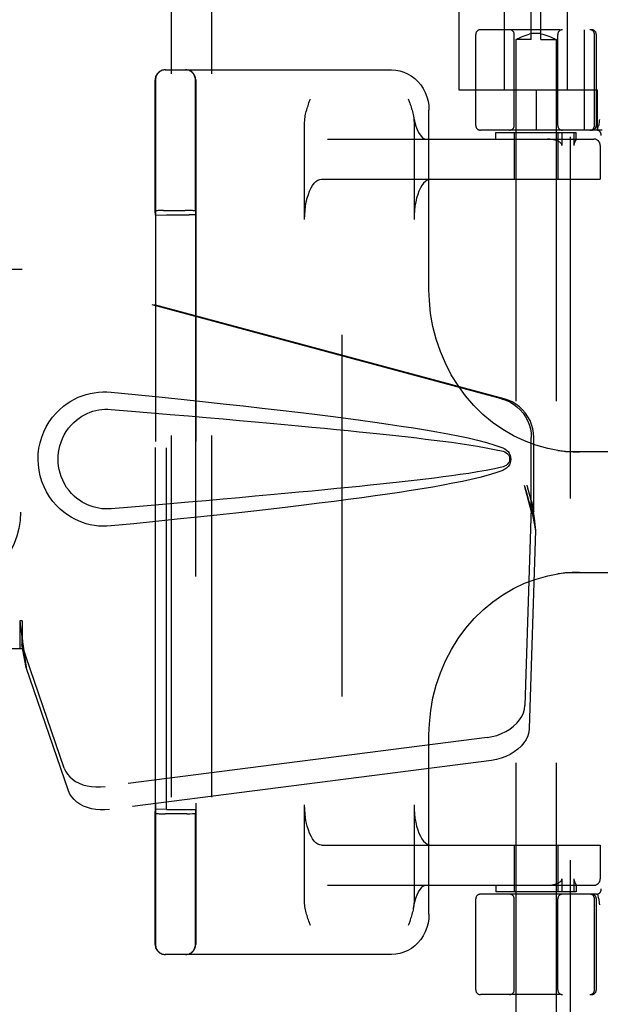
# Model space of a CAD drawing. Header units: inches. Extents: x 0 to 204, y 0 to 132.
# Tile 8 of 118: x 98.1 to 99.91, y 47.93 to 50.99. Entities that reach past the tile are written whole.
import ezdxf

# ---------------------------------------------------------------- set-up
doc = ezdxf.new("R2010")
doc.units = ezdxf.units.IN
doc.header["$LTSCALE"] = 11.243375
doc.header["$MEASUREMENT"] = 0
doc.linetypes.add('HIDDEN', pattern=[0.2, 0.1, -0.1])
for name, color, linetype in [('DEFAULT_2', 8, 'HIDDEN'), ('DOOR_ASSEMBLY', 7, 'CONTINUOUS'), ('SUBPANEL', 7, 'CONTINUOUS')]:
    doc.layers.add(name, color=color, linetype=linetype)

msp = doc.modelspace()

# ---------------------------------------------------------------- linework, layer by layer
at = {"layer": 'DEFAULT_2', "color": 8, "linetype": 'HIDDEN'}
for p, q in [((99.1038, 12.9075), (99.1038, 86.0115)), ((99.6085, 50.772), (99.6085, 51.2145)), ((99.8035, 50.772), (99.8035, 51.2145)), ((99.691, 50.9285), (99.691, 51.1785)), ((99.721, 50.9285), (99.721, 51.1785)), ((99.466, 51.0215), (99.466, 50.772)), ((99.5185, 50.662), (99.5185, 50.9445)), ((102.0285, 50.9595), (99.5335, 50.9595)), ((99.6385, 50.662), (99.6385, 50.9445)), ((99.6526, 50.9333), (99.6566, 50.9353)), ((99.6566, 50.9353), (99.6613, 50.9374)), ((99.6612, 50.9374), (99.6666, 50.9396)), ((99.6665, 50.9396), (99.6723, 50.9417)), ((99.6723, 50.9417), (99.6784, 50.9436)), ((99.6783, 50.9436), (99.6846, 50.9452)), ((99.691, 50.9465), (99.6846, 50.9452)), ((99.721, 50.9477), (99.691, 50.9477)), ((99.721, 50.9465), (99.7274, 50.9452)), ((99.7274, 50.9452), (99.7337, 50.9436)), ((99.7336, 50.9436), (99.7398, 50.9417)), ((99.7397, 50.9417), (99.7455, 50.9396)), ((99.7454, 50.9396), (99.7508, 50.9374)), ((99.7507, 50.9374), (99.7555, 50.9353)), ((99.7554, 50.9353), (99.7595, 50.9333)), ((99.7735, 50.662), (99.7735, 50.9445)), ((99.8558, 50.9595), (99.8558, 50.647)), ((99.8879, 50.662), (99.8879, 50.9445)), ((99.8935, 50.662), (99.8935, 50.9445)), ((99.6439, 50.9287), (99.6435, 50.9285)), ((99.691, 50.9285), (99.6435, 50.9285)), ((99.6435, 50.9285), (99.6435, 47.4785)), ((99.6439, 50.9287), (99.6468, 50.9303)), ((99.6467, 50.9303), (99.6493, 50.9317)), ((99.6493, 50.9317), (99.6526, 50.9334)), ((99.721, 50.9285), (99.7685, 50.9285)), ((99.7594, 50.9334), (99.7627, 50.9317)), ((99.7627, 50.9317), (99.7653, 50.9303)), ((99.7653, 50.9303), (99.7682, 50.9287)), ((99.7685, 50.9285), (99.7685, 47.4785)), ((98.5535, 50.8345), (99.2571, 50.8345)), ((98.5233, 50.8035), (98.5233, 48.1155)), ((98.6483, 50.8035), (98.6483, 48.1155)), ((98.5223, 50.7362), (98.5224, 50.7818)), ((98.6473, 50.7361), (98.6474, 50.7816)), ((99.466, 50.772), (99.896, 50.772)), ((99.706, 50.772), (99.706, 50.647)), ((99.896, 50.772), (99.896, 50.647)), ((98.5222, 50.6557), (98.5223, 50.7362)), ((98.6472, 50.6559), (98.6473, 50.7361)), ((99.3733, 50.1509), (99.3733, 50.7095)), ((98.9869, 50.3695), (98.9869, 50.671)), ((99.3269, 50.671), (99.3269, 50.3695)), ((99.8973, 50.6466), (99.9007, 50.6611)), ((99.9008, 50.6616), (99.9007, 50.6611)), ((99.9013, 50.6664), (99.9008, 50.6616)), ((99.9018, 50.6711), (99.9013, 50.6664)), ((98.5222, 50.5366), (98.5222, 50.6557)), ((98.6472, 50.5371), (98.6472, 50.6559)), ((99.9113, 50.647), (99.5335, 50.647)), ((99.581, 50.6395), (99.831, 50.6395)), ((99.581, 50.6195), (99.581, 50.6395)), ((99.6385, 50.6395), (99.6385, 50.4945)), ((99.7735, 50.6395), (99.7735, 50.4945)), ((99.7869, 50.5995), (99.7869, 50.6395)), ((99.8236, 50.6395), (99.8236, 50.5995)), ((99.831, 50.6193), (99.831, 50.6395)), ((99.0577, 50.6195), (99.8856, 50.6195)), ((99.8291, 50.615), (99.8273, 50.6114)), ((99.831, 50.6195), (99.831, 50.6194)), ((99.9054, 50.5995), (99.9054, 50.4945)), ((99.9056, 50.5995), (99.9056, 50.4945)), ((98.5222, 50.3965), (98.5222, 50.5366)), ((98.6472, 50.3965), (98.6472, 50.5371)), ((99.0396, 50.4945), (99.9056, 50.4945)), ((98.5229, 50.3826), (98.5222, 50.3965)), ((98.5391, 50.397), (98.5312, 50.3969)), ((98.5483, 50.397), (98.5391, 50.397)), ((98.5483, 50.397), (98.6161, 50.397)), ((98.6257, 50.397), (98.6161, 50.397)), ((98.6472, 50.3965), (98.6478, 50.3836)), ((98.5229, 50.3826), (98.5578, 50.3839)), ((98.5229, 48.5364), (98.5229, 50.3826)), ((98.5578, 50.3839), (98.6278, 50.3839)), ((98.5578, 48.5351), (98.5578, 50.3839)), ((98.6478, 50.3836), (98.6478, 48.5355)), ((100.2748, 49.647), (99.7972, 49.647)), ((99.7972, 49.272), (100.2748, 49.272)), ((99.3733, 48.2095), (99.3733, 48.7681)), ((98.9869, 48.248), (98.9869, 48.5495)), ((99.3269, 48.5495), (99.3269, 48.248)), ((98.5222, 48.5226), (98.5229, 48.5364)), ((98.5578, 48.5351), (98.5229, 48.5364)), ((98.5436, 48.522), (98.5531, 48.522)), ((98.621, 48.522), (98.5531, 48.522)), ((98.5578, 48.5351), (98.6278, 48.5351)), ((98.621, 48.522), (98.6302, 48.5221)), ((98.6302, 48.5221), (98.6381, 48.5222)), ((98.6478, 48.5355), (98.6472, 48.5226)), ((99.0396, 48.4245), (99.9056, 48.4245)), ((99.6385, 48.4245), (99.6385, 48.2795)), ((99.7735, 48.4245), (99.7735, 48.2795)), ((99.9054, 48.4245), (99.9054, 48.3195)), ((99.9056, 48.4245), (99.9056, 48.3195)), ((99.7869, 48.2795), (99.7869, 48.3195)), ((99.8236, 48.3195), (99.8236, 48.2795)), ((99.0577, 48.2995), (99.8856, 48.2995)), ((99.581, 48.2995), (99.581, 48.2795)), ((99.831, 48.2795), (99.581, 48.2795)), ((99.831, 48.2997), (99.831, 48.2795)), ((99.831, 48.2996), (99.831, 48.2995)), ((99.8973, 48.2724), (99.9007, 48.2579)), ((99.5185, 47.9745), (99.5185, 48.257)), ((99.8939, 48.272), (99.5335, 48.272)), ((99.6385, 47.9745), (99.6385, 48.257)), ((99.7735, 47.9745), (99.7735, 48.257)), ((99.8879, 47.9745), (99.8879, 48.257)), ((99.8935, 47.9745), (99.8935, 48.257)), ((99.9008, 48.2574), (99.9007, 48.2579)), ((98.5223, 48.2102), (98.5223, 48.2335)), ((98.6473, 48.2099), (98.6473, 48.2332)), ((98.5223, 48.1891), (98.5223, 48.2102)), ((98.5223, 48.1705), (98.5223, 48.1891)), ((98.6473, 48.189), (98.6473, 48.2099)), ((98.6473, 48.1704), (98.6473, 48.189)), ((98.5224, 48.1303), (98.5223, 48.1705)), ((98.6474, 48.1303), (98.6473, 48.1704)), ((98.5225, 48.1173), (98.5224, 48.1303)), ((98.6475, 48.1174), (98.6474, 48.1303)), ((99.2571, 48.0845), (98.5535, 48.0845)), ((102.0285, 47.9595), (99.5335, 47.9595))]:
    msp.add_line(p, q, dxfattribs=at)
for points in [[(99.7685, 50.9285), (99.7682, 50.9287), (99.7671, 50.9293)], [(99.2571, 50.8345), (99.27, 50.8338), (99.2827, 50.8315), (99.2951, 50.8277), (99.3071, 50.8224), (99.3185, 50.8157), (99.3292, 50.8076), (99.339, 50.7983), (99.3477, 50.7879), (99.3553, 50.7764), (99.3617, 50.7641), (99.3668, 50.7511), (99.3704, 50.7375), (99.3726, 50.7236), (99.3734, 50.7095)], [(98.5224, 50.7818), (98.5225, 50.7989), (98.5225, 50.8013), (98.5225, 50.8029), (98.5225, 50.8035)], [(98.6474, 50.7816), (98.6475, 50.7988), (98.6475, 50.8013), (98.6475, 50.8029), (98.6475, 50.8035)], [(98.9869, 50.671), (98.9871, 50.6768), (98.9875, 50.6822), (98.9882, 50.6872), (98.989, 50.6921), (98.99, 50.6967), (98.991, 50.7012), (98.9921, 50.7056), (98.9933, 50.71), (98.9946, 50.7143), (98.996, 50.7187), (98.9974, 50.723), (98.9989, 50.7274), (99.0004, 50.7317)], [(99.0004, 50.7317), (99.0035, 50.7403), (99.005, 50.7445)], [(99.3088, 50.7445), (99.3119, 50.7358), (99.3135, 50.7314), (99.315, 50.727), (99.3165, 50.7226), (99.3179, 50.7182), (99.3193, 50.7137), (99.3206, 50.7092), (99.3219, 50.7047), (99.323, 50.7001), (99.3241, 50.6955)], [(99.3241, 50.6955), (99.3262, 50.6844), (99.3293, 50.6713), (99.333, 50.6595), (99.337, 50.649), (99.3412, 50.6401), (99.3455, 50.633), (99.3497, 50.6274), (99.3536, 50.6235), (99.3569, 50.621), (99.3596, 50.6198), (99.3615, 50.6195)], [(99.3249, 50.691), (99.3258, 50.686), (99.3263, 50.6811), (99.3267, 50.6761), (99.3269, 50.671)], [(99.9029, 50.6799), (99.9023, 50.6756), (99.9018, 50.6711)], [(99.775, 50.6124), (99.7707, 50.6144), (99.766, 50.6161), (99.7607, 50.6175), (99.755, 50.6185), (99.7488, 50.6192), (99.742, 50.6195)], [(99.7869, 50.5995), (99.7867, 50.6009), (99.7864, 50.6022), (99.7858, 50.6034), (99.785, 50.6046), (99.7842, 50.6056), (99.7832, 50.6067), (99.7821, 50.6077), (99.7809, 50.6086), (99.7796, 50.6096), (99.7782, 50.6106), (99.7766, 50.6115), (99.775, 50.6124)], [(99.8273, 50.6114), (99.8268, 50.6104), (99.8263, 50.6094), (99.8259, 50.6083), (99.8254, 50.6073), (99.825, 50.6061), (99.8246, 50.6049), (99.8242, 50.6037), (99.8239, 50.6024), (99.8237, 50.601), (99.8236, 50.5995)], [(99.831, 50.6194), (99.8309, 50.6191), (99.8308, 50.6186), (99.8306, 50.618), (99.8303, 50.6173), (99.8299, 50.6166), (99.8296, 50.6158), (99.8291, 50.615)], [(98.9869, 50.3695), (98.9872, 50.3836), (98.9882, 50.3973), (98.9898, 50.4108), (98.9921, 50.4238), (98.995, 50.436), (98.9984, 50.4475), (99.0023, 50.4579), (99.0067, 50.4673), (99.0116, 50.4754), (99.0167, 50.4821), (99.0222, 50.4875), (99.0279, 50.4914), (99.0337, 50.4937), (99.0396, 50.4945)], [(99.3796, 50.4945), (99.3737, 50.4937), (99.3679, 50.4914), (99.3622, 50.4875), (99.3567, 50.4821), (99.3516, 50.4754), (99.3467, 50.4673), (99.3423, 50.4579), (99.3384, 50.4475), (99.335, 50.436), (99.3321, 50.4238), (99.3298, 50.4108), (99.3282, 50.3973), (99.3272, 50.3836), (99.3269, 50.3695)], [(98.5312, 50.3969), (98.5281, 50.3968), (98.5255, 50.3967), (98.5237, 50.3966), (98.5225, 50.3966), (98.5222, 50.3965)], [(98.6472, 50.3965), (98.6468, 50.3966), (98.6457, 50.3966), (98.6438, 50.3967), (98.6412, 50.3968), (98.6381, 50.3969), (98.6344, 50.3969), (98.6257, 50.397)], [(99.7742, 49.6516), (99.7424, 49.6576), (99.7059, 49.6676), (99.6703, 49.6808), (99.6357, 49.6971), (99.6025, 49.7164), (99.5708, 49.7386), (99.5409, 49.7635), (99.513, 49.791), (99.4872, 49.8208), (99.4638, 49.8528), (99.4428, 49.8867), (99.4244, 49.9224), (99.4087, 49.9595), (99.3958, 49.9978), (99.3857, 50.0371), (99.3786, 50.0771), (99.3745, 50.1176), (99.3733, 50.151)], [(99.7741, 49.6516), (99.7787, 49.651), (99.7833, 49.6504), (99.7879, 49.6499), (99.7925, 49.6494), (99.7972, 49.6489), (99.802, 49.6485), (99.8067, 49.6482), (99.8115, 49.6479), (99.8164, 49.6476), (99.8212, 49.6474), (99.8261, 49.6472), (99.831, 49.6471), (99.836, 49.647), (99.8409, 49.647)], [(99.3733, 48.7681), (99.3745, 48.8019), (99.3787, 48.8424), (99.3858, 48.8824), (99.3959, 48.9217), (99.4089, 48.9601), (99.4246, 48.9972), (99.4431, 49.0328), (99.4641, 49.0668), (99.4876, 49.0987), (99.5134, 49.1285), (99.5414, 49.156), (99.5713, 49.1808), (99.6029, 49.203), (99.6361, 49.2222), (99.6707, 49.2385), (99.7063, 49.2516), (99.7428, 49.2615), (99.7742, 49.2674)], [(99.8409, 49.272), (99.8351, 49.272), (99.8294, 49.2719), (99.8237, 49.2717), (99.818, 49.2715), (99.8123, 49.2712), (99.8067, 49.2709), (99.8012, 49.2705), (99.7957, 49.27), (99.7902, 49.2694), (99.7848, 49.2688), (99.7794, 49.2681), (99.7741, 49.2674)], [(99.0396, 48.4245), (99.0337, 48.4253), (99.0279, 48.4277), (99.0222, 48.4315), (99.0167, 48.4369), (99.0116, 48.4437), (99.0067, 48.4518), (99.0023, 48.4611), (98.9984, 48.4716), (98.995, 48.483), (98.9921, 48.4953), (98.9898, 48.5082), (98.9882, 48.5217), (98.9872, 48.5354), (98.9869, 48.5495)], [(99.3269, 48.5495), (99.3272, 48.5354), (99.3282, 48.5217), (99.3298, 48.5082), (99.3321, 48.4953), (99.335, 48.483), (99.3384, 48.4716), (99.3423, 48.4611), (99.3467, 48.4518), (99.3516, 48.4437), (99.3567, 48.4369), (99.3622, 48.4315), (99.3679, 48.4277), (99.3737, 48.4253), (99.3796, 48.4245)], [(98.5222, 48.5226), (98.5225, 48.5225), (98.5237, 48.5224), (98.5255, 48.5223), (98.5281, 48.5222), (98.5312, 48.5222), (98.5349, 48.5221), (98.5436, 48.522)], [(98.5222, 48.446), (98.5222, 48.4829), (98.5222, 48.5024), (98.5222, 48.5226)], [(98.6381, 48.5222), (98.6412, 48.5222), (98.6438, 48.5223), (98.6457, 48.5224), (98.6468, 48.5225), (98.6472, 48.5226)], [(98.6472, 48.4452), (98.6472, 48.4824), (98.6472, 48.5021), (98.6472, 48.5226)], [(98.5222, 48.3775), (98.5222, 48.4109), (98.5222, 48.4282), (98.5222, 48.446)], [(98.6472, 48.3766), (98.6472, 48.41), (98.6472, 48.4273), (98.6472, 48.4452)], [(98.5222, 48.3152), (98.5222, 48.3457), (98.5222, 48.3614), (98.5222, 48.3775)], [(98.6472, 48.3146), (98.6472, 48.3449), (98.6472, 48.3606), (98.6472, 48.3766)], [(98.5222, 48.2723), (98.5222, 48.3005), (98.5222, 48.3152)], [(98.6472, 48.2718), (98.6472, 48.2999), (98.6472, 48.3146)], [(99.742, 48.2995), (99.7488, 48.2998), (99.755, 48.3005), (99.7607, 48.3016), (99.766, 48.303), (99.7707, 48.3047), (99.775, 48.3067)], [(99.775, 48.3067), (99.7766, 48.3076), (99.7781, 48.3085), (99.7795, 48.3094), (99.7808, 48.3103), (99.782, 48.3113), (99.7831, 48.3123), (99.7841, 48.3134), (99.785, 48.3145), (99.7858, 48.3157), (99.7864, 48.3169), (99.7867, 48.3182), (99.7869, 48.3195)], [(99.8236, 48.3195), (99.8237, 48.3181), (99.8239, 48.3168), (99.8241, 48.3156), (99.8245, 48.3144), (99.8248, 48.3134), (99.8252, 48.3123), (99.8256, 48.3113), (99.826, 48.3104), (99.8265, 48.3094), (99.8269, 48.3085), (99.8274, 48.3076), (99.8291, 48.3043)], [(99.8291, 48.3043), (99.8294, 48.3035), (99.8298, 48.3028), (99.8301, 48.3021), (99.8304, 48.3014), (99.8306, 48.3008), (99.8308, 48.3003), (99.831, 48.2999), (99.831, 48.2996)], [(98.5223, 48.2335), (98.5223, 48.2589), (98.5222, 48.2723)], [(99.3249, 48.228), (99.3262, 48.2346), (99.3293, 48.2477), (99.333, 48.2596), (99.337, 48.27), (99.3412, 48.2789), (99.3455, 48.2861), (99.3497, 48.2916), (99.3536, 48.2956), (99.3569, 48.298), (99.3596, 48.2992), (99.3615, 48.2995)], [(98.6473, 48.2332), (98.6473, 48.2585), (98.6472, 48.2718)], [(99.005, 48.1745), (99.0018, 48.1833), (99.0003, 48.1877), (98.9988, 48.1921), (98.9973, 48.1965), (98.9958, 48.2009), (98.9945, 48.2053), (98.9931, 48.2098), (98.9919, 48.2143), (98.9907, 48.2189), (98.9897, 48.2236), (98.9888, 48.2283), (98.988, 48.2331), (98.9874, 48.238), (98.987, 48.2429), (98.9869, 48.248)], [(99.3269, 48.248), (99.3267, 48.2423), (99.3262, 48.2369), (99.3256, 48.2318), (99.3249, 48.228)], [(99.9008, 48.2574), (99.9013, 48.2526), (99.9018, 48.248), (99.9023, 48.2435), (99.9029, 48.2391)], [(99.3249, 48.228), (99.3247, 48.227), (99.3238, 48.2224), (99.3228, 48.2179), (99.3216, 48.2134), (99.3204, 48.2091), (99.3191, 48.2047), (99.3178, 48.2003), (99.3163, 48.196), (99.3149, 48.1917), (99.3134, 48.1874)], [(99.3734, 48.2095), (99.3726, 48.1954), (99.3704, 48.1814), (99.3667, 48.1679), (99.3617, 48.1549), (99.3553, 48.1425), (99.3477, 48.1311), (99.3389, 48.1207), (99.3292, 48.1114), (99.3186, 48.1034), (99.3072, 48.0967), (99.2952, 48.0914), (99.2828, 48.0876), (99.27, 48.0853), (99.2571, 48.0845)], [(99.3134, 48.1874), (99.3103, 48.1788), (99.3088, 48.1745)], [(98.5225, 48.1155), (98.5225, 48.116), (98.5225, 48.1173)], [(98.6475, 48.1155), (98.6475, 48.116), (98.6475, 48.1174)]]:
    msp.add_lwpolyline(points, dxfattribs=at)
for centre, radius, start, end in [((99.5335, 50.9445), 0.015, 90, 180), ((99.6235, 50.9445), 0.015, 0, 90), ((99.7885, 50.9445), 0.015, 90, 180), ((99.8729, 50.9445), 0.015, 0, 90), ((99.8785, 50.9445), 0.015, 0, 90), ((98.5535, 50.8035), 0.031, 90, 180), ((98.5543, 50.8035), 0.031, 90, 180), ((98.6165, 50.8035), 0.031, 0, 90), ((98.6173, 50.8035), 0.031, 0, 90), ((99.5335, 50.662), 0.015, 180, 270), ((99.6235, 50.662), 0.015, 270, 360), ((99.7885, 50.662), 0.015, 180, 270), ((99.8729, 50.662), 0.015, 270, 360), ((99.8785, 50.662), 0.015, 270, 360), ((99.8939, 50.632), 0.015, 353.0043, 90), ((99.8854, 50.5995), 0.02, 0, 90), ((99.8856, 50.5995), 0.02, 0, 90), ((99.8854, 48.3195), 0.02, 270, 360), ((99.8856, 48.3195), 0.02, 270, 360), ((99.8939, 48.287), 0.015, 270, 6.9957), ((99.5335, 48.257), 0.015, 90, 180), ((99.6235, 48.257), 0.015, 0, 90), ((99.7885, 48.257), 0.015, 90, 180), ((99.8729, 48.257), 0.015, 0, 90), ((99.8785, 48.257), 0.015, 0, 90), ((98.5535, 48.1155), 0.031, 180, 270), ((98.5543, 48.1155), 0.031, 180, 270), ((98.6165, 48.1155), 0.031, 270, 360), ((98.6173, 48.1155), 0.031, 270, 360), ((99.5335, 47.9745), 0.015, 180, 270), ((99.6235, 47.9745), 0.015, 270, 360), ((99.7885, 47.9745), 0.015, 180, 270), ((99.8729, 47.9745), 0.015, 270, 360), ((99.8785, 47.9745), 0.015, 270, 360)]:
    msp.add_arc(centre, radius, start, end, dxfattribs=at)
for centre, start_param, end_param in [((98.6278, 50.3836), 0.000895, 1.571692), ((98.6278, 48.5355), -1.571692, -0.000895)]:
    msp.add_ellipse(centre, major_axis=(0.02, 0), ratio=0.017455, start_param=start_param, end_param=end_param, dxfattribs=at)
at = {"layer": 'DOOR_ASSEMBLY', "color": 8, "linetype": 'HIDDEN'}
for p, q in [((99.8123, 86.6055), (99.8123, 12.3135)), ((97.7882, 50.2145), (98.1092, 50.2145)), ((99.599, 49.8122), (98.1015, 50.2145)), ((99.6066, 49.8122), (98.1092, 50.2145)), ((99.6914, 49.4617), (99.6914, 49.6914)), ((99.699, 49.4617), (99.699, 49.6914)), ((99.6695, 49.5433), (99.6914, 49.4617)), ((99.6772, 49.5433), (99.699, 49.4617)), ((99.6906, 49.4731), (99.6715, 48.858)), ((99.6906, 49.4731), (99.7042, 49.4021)), ((99.6929, 49.4892), (99.7016, 49.433)), ((99.699, 49.4617), (99.6914, 49.4617)), ((99.7016, 49.433), (99.7025, 49.4222)), ((99.7025, 49.4222), (99.7034, 49.4119)), ((99.7034, 49.4119), (99.7042, 49.4021)), ((99.7042, 49.4021), (99.685, 48.787)), ((98.1092, 49.122), (98.1015, 49.122)), ((98.1015, 49.122), (98.1015, 49.0345)), ((98.1092, 49.122), (98.1092, 49.0345)), ((98.2397, 48.664), (98.1078, 49.0478)), ((98.1214, 48.9768), (98.1078, 49.0478)), ((98.112, 49.043), (98.1214, 48.9768)), ((98.1092, 49.0345), (97.7882, 49.0345)), ((98.2533, 48.593), (98.1214, 48.9768)), ((99.554, 48.7589), (98.3665, 48.6065)), ((99.5675, 48.6879), (98.3801, 48.5354))]:
    msp.add_line(p, q, dxfattribs=at)
for points in [[(98.3462, 49.8326), (98.3592, 49.8334), (98.3722, 49.8334), (98.3852, 49.8325)], [(98.3852, 49.4165), (98.3723, 49.4157), (98.3594, 49.4156), (98.3465, 49.4164), (98.3336, 49.4179), (98.3208, 49.4204), (98.3083, 49.4235), (98.2961, 49.4275), (98.2841, 49.4322), (98.2725, 49.4376), (98.261, 49.4439), (98.2495, 49.4512), (98.2381, 49.4595), (98.2268, 49.4692), (98.2155, 49.4802), (98.2045, 49.4929), (98.1942, 49.507), (98.1849, 49.5222), (98.1769, 49.5383), (98.1703, 49.5549), (98.1652, 49.572), (98.1615, 49.5891), (98.1593, 49.6064), (98.1586, 49.6237), (98.1592, 49.641), (98.1613, 49.6582), (98.1647, 49.6754), (98.1697, 49.6924), (98.1761, 49.709), (98.184, 49.7252), (98.1932, 49.7405), (98.2035, 49.7548), (98.2144, 49.7677), (98.2256, 49.7789), (98.237, 49.7886), (98.2485, 49.7972), (98.26, 49.8046), (98.2716, 49.811), (98.2834, 49.8165), (98.2954, 49.8213), (98.3077, 49.8253), (98.3203, 49.8286), (98.3332, 49.831), (98.3462, 49.8326)], [(98.3852, 49.8325), (98.4607, 49.825), (98.5334, 49.8176), (98.6031, 49.8104), (98.6699, 49.8033), (98.7341, 49.7964), (98.7956, 49.7897), (98.8546, 49.783), (98.9111, 49.7765), (98.9654, 49.7701), (99.0173, 49.7638), (99.0672, 49.7576), (99.115, 49.7515), (99.1608, 49.7454), (99.2047, 49.7393), (99.2468, 49.7333), (99.2871, 49.7273), (99.3257, 49.7213), (99.3626, 49.7153), (99.3979, 49.7092), (99.4317, 49.703), (99.464, 49.6967), (99.4948, 49.6901), (99.5242, 49.6834), (99.5522, 49.6761), (99.5785, 49.6681), (99.6034, 49.6595)], [(99.599, 49.8122), (99.612, 49.8079), (99.6243, 49.8023), (99.636, 49.7954), (99.6468, 49.7872), (99.6567, 49.7779), (99.6656, 49.7675), (99.6733, 49.7563), (99.6797, 49.7443), (99.6847, 49.7316), (99.6884, 49.7185), (99.6906, 49.7051), (99.6914, 49.6914)], [(99.699, 49.6914), (99.6983, 49.7051), (99.6961, 49.7185), (99.6924, 49.7316), (99.6874, 49.7443), (99.6809, 49.7563), (99.6733, 49.7675), (99.6644, 49.7779), (99.6545, 49.7872), (99.6436, 49.7954), (99.6319, 49.8023), (99.6196, 49.8079), (99.6066, 49.8122)], [(98.3852, 49.47), (98.3758, 49.4695), (98.3664, 49.4696), (98.357, 49.4703), (98.3477, 49.4716), (98.3384, 49.4735), (98.3293, 49.4759), (98.3205, 49.4788), (98.3118, 49.4824), (98.3034, 49.4864), (98.2951, 49.491), (98.2869, 49.4963), (98.2787, 49.5024), (98.2705, 49.5094), (98.2625, 49.5174), (98.2546, 49.5266), (98.2472, 49.5367), (98.2406, 49.5475), (98.2349, 49.5588), (98.2303, 49.57), (98.2267, 49.5812), (98.2241, 49.5921), (98.2222, 49.6029), (98.2212, 49.6134), (98.2208, 49.6237), (98.2211, 49.6341), (98.222, 49.6445), (98.2237, 49.6552), (98.2262, 49.6661), (98.2297, 49.6772), (98.2341, 49.6885), (98.2396, 49.6997), (98.2461, 49.7107), (98.2534, 49.7209), (98.2613, 49.7303), (98.2694, 49.7385), (98.2776, 49.7457), (98.2859, 49.752), (98.2942, 49.7575), (98.3026, 49.7622), (98.3111, 49.7664), (98.3199, 49.77), (98.3288, 49.773), (98.338, 49.7755), (98.3473, 49.7774), (98.3567, 49.7787), (98.3662, 49.7794), (98.3757, 49.7795), (98.3852, 49.779)], [(98.3852, 49.779), (98.4485, 49.7737), (98.5097, 49.7685), (98.5688, 49.7635), (98.6257, 49.7586), (98.6805, 49.7538), (98.7333, 49.7492), (98.7841, 49.7447), (98.8329, 49.7403), (98.8798, 49.7361), (98.9247, 49.732), (98.9678, 49.7279), (99.0091, 49.724), (99.0486, 49.7202), (99.0863, 49.7166), (99.1223, 49.713), (99.1566, 49.7095), (99.1894, 49.7062), (99.2207, 49.7029), (99.2508, 49.6996), (99.2799, 49.6965), (99.3082, 49.6933), (99.3358, 49.6901), (99.363, 49.6869), (99.3898, 49.6836), (99.4167, 49.6801), (99.4435, 49.6766), (99.4703, 49.6728), (99.4971, 49.6689), (99.5239, 49.6646), (99.5506, 49.66), (99.5771, 49.6546), (99.6035, 49.6487)], [(99.6034, 49.6595), (99.6094, 49.6564), (99.6147, 49.6525), (99.6193, 49.6478), (99.6229, 49.6426), (99.6255, 49.6369), (99.6271, 49.631), (99.6277, 49.6247), (99.6272, 49.6185), (99.6257, 49.6125), (99.6231, 49.6068), (99.6194, 49.6014), (99.6148, 49.5966), (99.6095, 49.5927), (99.6034, 49.5895)], [(99.6035, 49.6487), (99.6086, 49.6468), (99.6131, 49.6443), (99.6169, 49.6411), (99.62, 49.6374), (99.6222, 49.6333), (99.6236, 49.629), (99.624, 49.6243), (99.6235, 49.6197), (99.6221, 49.6154), (99.6198, 49.6114), (99.6167, 49.6077), (99.6129, 49.6046), (99.6085, 49.6022), (99.6035, 49.6004)], [(99.6035, 49.6004), (99.5772, 49.5944), (99.5507, 49.5891), (99.5241, 49.5844), (99.4973, 49.5802), (99.4706, 49.5762), (99.4438, 49.5725), (99.4171, 49.5689), (99.3903, 49.5655), (99.3635, 49.5622), (99.3364, 49.559), (99.3088, 49.5558), (99.2806, 49.5527), (99.2516, 49.5495), (99.2215, 49.5463), (99.1902, 49.543), (99.1575, 49.5396), (99.1232, 49.5361), (99.0872, 49.5326), (99.0494, 49.5289), (99.0099, 49.5251), (98.9686, 49.5212), (98.9255, 49.5172), (98.8805, 49.513), (98.8336, 49.5088), (98.7847, 49.5044), (98.7339, 49.4999), (98.681, 49.4952), (98.6261, 49.4905), (98.5691, 49.4856), (98.51, 49.4805), (98.4487, 49.4753), (98.3852, 49.47)], [(99.6034, 49.5895), (99.5807, 49.5816), (99.5568, 49.5742), (99.5315, 49.5675), (99.5049, 49.5612), (99.4771, 49.5551), (99.4479, 49.5492), (99.4175, 49.5434), (99.3858, 49.5377), (99.3527, 49.5321), (99.3182, 49.5265), (99.2821, 49.521), (99.2446, 49.5154), (99.2056, 49.5098), (99.1649, 49.5042), (99.1225, 49.4986), (99.0783, 49.4929), (99.0324, 49.4871), (98.9846, 49.4812), (98.9348, 49.4753), (98.883, 49.4693), (98.8291, 49.4631), (98.773, 49.4569), (98.7145, 49.4505), (98.6537, 49.444), (98.5905, 49.4374), (98.5247, 49.4306), (98.4562, 49.4236), (98.3852, 49.4165)], [(99.6695, 49.5433), (99.6749, 49.5237), (99.6802, 49.5045), (99.6856, 49.4856), (99.691, 49.4673), (99.6964, 49.4497), (99.7016, 49.433)], [(99.6772, 49.5433), (99.6798, 49.5337), (99.6824, 49.5243), (99.6851, 49.515), (99.6878, 49.506), (99.6904, 49.4974), (99.6929, 49.4892)], [(99.6929, 49.4892), (99.6926, 49.4864), (99.6922, 49.4836), (99.6918, 49.4809), (99.6914, 49.4782), (99.691, 49.4756), (99.6906, 49.4731)], [(98.1015, 49.122), (98.1041, 49.1018), (98.1067, 49.0817), (98.1094, 49.0621), (98.112, 49.043)], [(98.1089, 49.1015), (98.1087, 49.0818), (98.1086, 49.0724), (98.1084, 49.0635)], [(98.1092, 49.122), (98.109, 49.1117), (98.1089, 49.1015)], [(98.116, 49.015), (98.1145, 49.026), (98.1123, 49.0433), (98.1107, 49.0593), (98.1095, 49.0738), (98.1089, 49.0866), (98.1089, 49.0943)], [(98.1084, 49.0635), (98.1083, 49.058), (98.1082, 49.0554), (98.1081, 49.0528), (98.1079, 49.0503), (98.1078, 49.0478)], [(99.554, 48.7589), (99.5694, 48.7617), (99.5843, 48.7656), (99.5988, 48.771), (99.6124, 48.7775), (99.625, 48.7851), (99.6365, 48.7938), (99.6465, 48.8033), (99.655, 48.8134), (99.6619, 48.8242), (99.667, 48.8353), (99.6701, 48.8466), (99.6715, 48.858)], [(99.685, 48.787), (99.6837, 48.7755), (99.6805, 48.7643), (99.6754, 48.7531), (99.6686, 48.7424), (99.6601, 48.7322), (99.65, 48.7227), (99.6386, 48.7141), (99.626, 48.7065), (99.6123, 48.6999), (99.5979, 48.6946), (99.583, 48.6906), (99.5675, 48.6879)], [(98.2397, 48.664), (98.2439, 48.6543), (98.2496, 48.6454), (98.2568, 48.637), (98.2653, 48.6294), (98.2752, 48.6227), (98.2861, 48.617), (98.298, 48.6123), (98.3108, 48.6088), (98.3242, 48.6064), (98.3381, 48.6052), (98.3522, 48.6052), (98.3665, 48.6065)], [(98.3801, 48.5354), (98.3657, 48.5342), (98.3516, 48.5342), (98.3377, 48.5354), (98.3243, 48.5377), (98.3116, 48.5413), (98.2997, 48.546), (98.2887, 48.5517), (98.2789, 48.5584), (98.2703, 48.566), (98.2632, 48.5743), (98.2575, 48.5833), (98.2533, 48.593)]]:
    msp.add_lwpolyline(points, dxfattribs=at)
at = {"layer": 'SUBPANEL', "color": 8, "linetype": 'HIDDEN'}
for p, q in [((98.5725, 83.4283), (98.5725, 15.4908)), ((98.6975, 83.4283), (98.6975, 15.4908))]:
    msp.add_line(p, q, dxfattribs=at)
msp.add_circle((97.8538, 49.4595), 0.25, dxfattribs=at)

doc.saveas('drawing.dxf')
